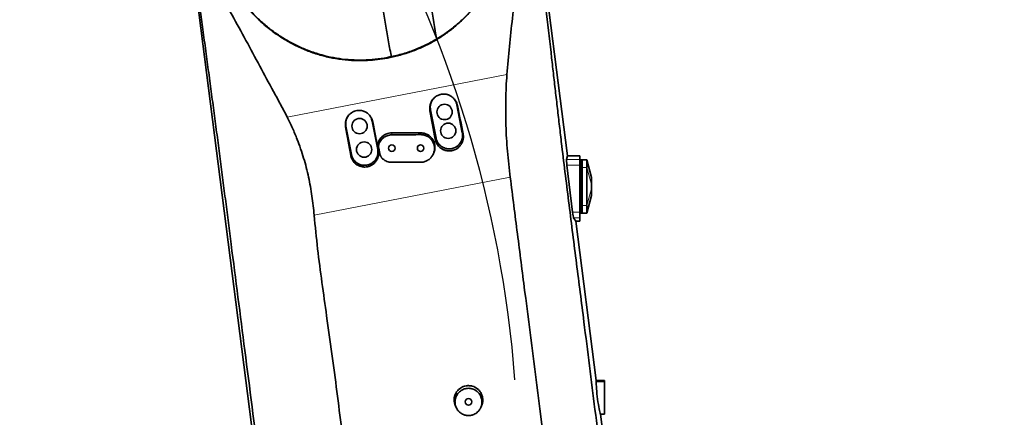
# Model space of a CAD drawing. Header units: millimetres. Extents: x 0 to 14900, y 0 to 10500.
# Tile 12 of 47: x 3397 to 4426, y 6836 to 7251. Entities that reach past the tile are written whole.
import ezdxf

# ---------------------------------------------------------------- set-up
doc = ezdxf.new("R2010")
doc.units = ezdxf.units.MM
doc.header["$LTSCALE"] = 25
doc.layers.add('THICK_LINE', color=7, linetype='Continuous')
doc.styles.add('SLDTEXTSTYLE0', font='TXT', dxfattribs={"width": 0.605})
doc.dimstyles.new('SLDDIMSTYLE0', dxfattribs={"dimtxt": 87.5, "dimasz": 87.5, "dimexe": 0, "dimexo": 0.0625, "dimgap": 21.875, "dimtad": 1, "dimdec": 0, "dimrnd": 1e-09, "dimzin": 12, "dimdsep": 46, "dimtxsty": 'SLDTEXTSTYLE0', "dimsah": 1, "dimcen": 0.09, "dimadec": 0, "dimazin": 3, "dimtfac": 1, "dimtofl": 0, "dimtmove": 0, "dimatfit": 3, "dimfxl": 1, "dimfrac": 2, "dimtolj": 1, "dimtzin": 12, "dimarcsym": 0})

# ---------------------------------------------------------------- blocks, each defined once
blk = doc.blocks.new('_D_4')
at = {"layer": 'THICK_LINE'}
for p, q in [((3803.2, 8699.6), (6565.4, 8699.6)), ((6527.9, 8699.6), (6527.9, 5446.8)), ((3804.1, 5446.8), (6565.4, 5446.8))]:
    blk.add_line(p, q, dxfattribs=at)
for points in [[(6527.9, 8699.6), (6515.4, 8612.1), (6540.4, 8612.1)], [(6527.9, 5446.8), (6540.4, 5534.3), (6515.4, 5534.3)]]:
    blk.add_solid(points, dxfattribs=at)
at = {"layer": 'THICK_LINE', "insert": (6415.1, 6939.5), "char_height": 87.5, "attachment_point": 1, "rotation": 90, "style": 'SLDTEXTSTYLE0'}
blk.add_mtext('3253', dxfattribs=at)

msp = doc.modelspace()

# ---------------------------------------------------------------- linework, layer by layer
at = {"color": 7, "linetype": 'Continuous', "lineweight": 35}
for p, q in [((3933.2137968, 7394.745368), (3969.7242505, 7108.7605911)), ((3671.8463242, 6575.584578), (3573.1363049, 7348.7758142)), ((3782.5760228, 7211.2138914), (3782.65889, 7211.7949323)), ((3859.7473485, 7132.70339), (3854.0230786, 7162.1522055)), ((3826.5375175, 7156.8095537), (3832.2617874, 7127.3607382)), ((3738.191071, 7139.6367441), (3743.9153409, 7110.1879286)), ((3771.400902, 7115.5305804), (3765.6766321, 7144.979396)), ((3773.8147212, 7109.7065792), (3774.3196921, 7108.6500116)), ((3829.2585564, 7110.3503618), (3829.705353, 7111.2851975)), ((3968.6848132, 7104.8584036), (3969.7242505, 7108.7605911)), ((3982.3750509, 7108.7605911), (3969.7242505, 7108.7605911)), ((3982.3750509, 7108.7605911), (3982.3750509, 7104.8584036)), ((3974.8878323, 7050.0770082), (3969.0537941, 7098.9490305)), ((3982.3750509, 7104.8584036), (3982.3750509, 7098.9490305)), ((3982.3750509, 7104.7605911), (3984.3750509, 7104.7605911)), ((3982.3750509, 7098.9490305), (3982.3750509, 7050.0770082)), ((3984.3750509, 7096.7605911), (3984.3750509, 7104.7605911)), ((3984.3750509, 7104.6266165), (3984.8750509, 7104.7605911)), ((3989.8750509, 7104.7605911), (3984.8750509, 7104.7605911)), ((3984.8750509, 7104.7605911), (3984.8750509, 7096.7605911)), ((3994.8750509, 7086.2605911), (3989.8750509, 7104.7605911)), ((3989.8750509, 7104.7605911), (3989.8750509, 7096.7605911)), ((3984.3750509, 7056.7605911), (3984.3750509, 7096.7605911)), ((3984.8750509, 7096.7605911), (3984.8750509, 7056.7605911)), ((3989.8750509, 7096.7605911), (3989.8750509, 7056.7605911)), ((3994.8750509, 7086.2605894), (3994.8750509, 7086.0079548)), ((3994.8750509, 7086.0079548), (3994.8750509, 7078.936887)), ((3994.8750509, 7078.936887), (3994.8750509, 7074.5842952)), ((3989.8750509, 7048.7605911), (3994.8750509, 7067.2605911)), ((3994.8750509, 7074.5842952), (3994.8750509, 7067.5132273)), ((3994.8750509, 7067.5132273), (3994.8750509, 7067.2605911)), ((3984.3750509, 7048.7605911), (3984.3750509, 7056.7605911)), ((3984.8750509, 7056.7605911), (3984.8750509, 7048.7605911)), ((3989.8750509, 7056.7605911), (3989.8750509, 7048.7605911)), ((3982.3750509, 7050.0770082), (3982.3750509, 7044.120636)), ((3982.3750509, 7048.7605911), (3984.3750509, 7048.7605911)), ((3984.3750509, 7048.8945657), (3984.8750509, 7048.7605911)), ((3989.8750509, 7048.7605911), (3984.8750509, 7048.7605911)), ((3978.4445401, 7040.4549469), (3975.9567848, 7044.120636)), ((3978.4445401, 7040.4549469), (3999.6931791, 6874.0152928)), ((3982.3750509, 7040.4549469), (3978.4445401, 7040.4549469)), ((3982.3750509, 7044.120636), (3982.3750509, 7040.4549469)), ((3999.6469585, 6872.8675936), (3999.6931791, 6874.0152928)), ((4008.1750509, 6874.2605911), (3999.6618629, 6874.2605911)), ((4008.1750509, 6874.0152928), (3999.6931791, 6874.0152928)), ((4008.1750509, 6874.2185777), (4008.1750509, 6874.2605911)), ((4008.1750509, 6874.0152928), (4008.1750509, 6874.2185777)), ((4008.1750509, 6872.8675936), (4008.1750509, 6874.0152928)), ((4008.1750509, 6839.4795643), (4008.1750509, 6872.8675936)), ((3852.6464108, 6847.2817953), (3853.5046806, 6845.4860267)), ((3878.8454276, 6845.4860404), (3879.7036909, 6847.2817953)), ((4004.1613067, 6839.0166456), (4003.9094655, 6839.4795643)), ((4004.1613067, 6839.0166456), (4041.2779853, 6548.2833358)), ((4008.1750509, 6839.0166456), (4004.1613067, 6839.0166456)), ((4008.1750509, 6839.0166456), (4008.1750509, 6839.4795643))]:
    msp.add_line(p, q, dxfattribs=at)
at = {"color": 8, "linetype": 'Continuous', "lineweight": 18}
for p, q in [((3676.8245462, 7149.2364083), (3906.2948669, 7193.6285614)), ((3854.0230786, 7162.1522055), (3854.6375254, 7161.3981723)), ((3826.5375175, 7156.8095537), (3825.9704618, 7155.8899072)), ((3738.191071, 7139.6367441), (3737.7699502, 7138.9537738)), ((3765.6766321, 7144.979396), (3766.1446709, 7144.4050308)), ((3786.1788393, 7130.7289776), (3786.1750509, 7132.7605911)), ((3816.178217, 7130.908837), (3816.1750509, 7132.7605911)), ((3859.7473485, 7132.70339), (3860.6012206, 7131.6555401)), ((3773.2154912, 7122.6453744), (3772.6782437, 7124.3055278)), ((3832.2617874, 7127.3607382), (3831.4558211, 7126.0536284)), ((3743.9153409, 7110.1879286), (3743.2544118, 7109.1160391)), ((3771.400902, 7115.5305804), (3772.1092635, 7114.6612974)), ((3772.4293379, 7116.7983011), (3771.8598433, 7118.0341467)), ((3773.5582616, 7110.9432663), (3773.0046973, 7112.1443836)), ((3982.3750509, 7104.8584036), (3968.6848132, 7104.8584036)), ((3982.3750509, 7098.9490305), (3969.0537941, 7098.9490305)), ((3989.8750509, 7104.7605911), (3994.8750509, 7086.0079548)), ((3982.3750509, 7096.7605911), (3984.3750509, 7096.7605911)), ((3984.3750509, 7096.7605911), (3984.8750509, 7096.7605911)), ((3989.8750509, 7096.7605911), (3984.8750509, 7096.7605911)), ((3989.8750509, 7096.7605911), (3994.8750509, 7078.936887)), ((3909.8454433, 7086.4057181), (3704.934006, 7046.7646008)), ((3989.8750509, 7056.7605911), (3994.8750509, 7074.5842952)), ((3989.8750509, 7048.7605911), (3994.8750509, 7067.5132273)), ((3982.3750509, 7056.7605911), (3984.3750509, 7056.7605911)), ((3984.3750509, 7056.7605911), (3984.8750509, 7056.7605911)), ((3989.8750509, 7056.7605911), (3984.8750509, 7056.7605911)), ((3982.3750509, 7050.0770082), (3974.8878323, 7050.0770082)), ((3982.3750509, 7044.120636), (3975.9567848, 7044.120636)), ((4008.1750509, 6872.8675936), (3999.6469585, 6872.8675936)), ((4008.1750509, 6874.2185777), (3999.6672265, 6874.2185777)), ((4008.1750509, 6839.4795643), (4003.9094655, 6839.4795643))]:
    msp.add_line(p, q, dxfattribs=at)
at = {"color": 7, "linetype": 'Continuous', "lineweight": 35, "flags": 128}
msp.add_lwpolyline([(3816.1744417, 7102.0949441), (3806.7966732, 7102.0832788), (3796.4854849, 7102.0697651), (3786.1742975, 7102.0555317)], dxfattribs=at)
at = {"color": 7, "linetype": 'Continuous', "lineweight": 35}
for centre, radius in [((3841.2343431, 7154.5727437), 8), ((3752.4108741, 7139.8540021), 8), ((3845.050523, 7134.9402), 8), ((3757.1810989, 7115.3133225), 8), ((3786.1750509, 7116.7605911), 3.4), ((3816.1750509, 7116.7605911), 3.4), ((3866.1750509, 6851.7605911), 3.4)]:
    msp.add_circle(centre, radius, dxfattribs=at)
for centre, major_axis, ratio, start_param, end_param in [((3840.6159332, 7109.0745255), (-70.601112, 363.2018621), 0.0647468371, 4.762011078, 4.8443574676), ((3875.4111236, 7115.8058249), (-70.6027523, 363.2015435), 0.1114687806, 1.4385688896, 1.5209189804), ((3752.1477744, 7091.9599286), (-70.601112, 363.2018621), 0.0647468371, 4.7623430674, 4.8446953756), ((3787.2325332, 7098.7472463), (-70.6027523, 363.2015435), 0.1114687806, 1.4382297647, 1.5205858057), ((3969.4606915, 7098.9490305), (-0.7194819, 5.9998072), 0.0668591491, 0.1660092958, 1.5627789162), ((3975.2947297, 7050.0770082), (-0.7194819, 5.9998072), 0.0668591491, 1.5627789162, 3.0129092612), ((4002.0337185, 6856.7605911), (-2.0984889, 17.4994376), 0.0668591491, 0.3936762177, 2.9752152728)]:
    msp.add_ellipse(centre, major_axis=major_axis, ratio=ratio, start_param=start_param, end_param=end_param, dxfattribs=at)
for points, knots in [([(3676.8245462, 7149.2364083), (3674.4877031, 7153.7121481), (3669.8133472, 7162.6649102), (3660.04519, 7180.349813), (3643.3466385, 7211.5108519), (3626.50479, 7242.6549781), (3611.7443717, 7269.2417431), (3604.4514939, 7282.6944128), (3598.1719966, 7295.2802607), (3593.2458109, 7307.1190395), (3589.6429282, 7317.8229676), (3586.336315, 7329.8872975), (3583.6843555, 7343.4027669), (3581.9644932, 7358.7366899), (3581.577842, 7374.3579363), (3582.4762243, 7388.9999735), (3584.3166011, 7402.1013783), (3586.7172577, 7413.6082734), (3589.5642545, 7423.9389142), (3592.7881113, 7433.4440558), (3596.1404287, 7441.8535003), (3600.4852154, 7451.3405601), (3606.069779, 7461.7708177), (3613.0457507, 7472.6954267), (3620.4622689, 7482.6359803), (3627.9362233, 7491.3442721), (3636.1660993, 7499.7438641), (3644.9688244, 7507.58923), (3654.6332097, 7515.0124147), (3664.3784063, 7521.4657286), (3674.3336916, 7527.1114498), (3684.5498289, 7532.0389187), (3695.221595, 7536.3075812), (3706.3009551, 7539.8676356), (3717.2969835, 7542.5711142), (3728.1337481, 7544.4687021), (3739.7283437, 7545.7329316), (3752.3710876, 7546.2014895), (3766.022797, 7545.4745973), (3775.5591233, 7544.4793378), (3780.4619829, 7543.4086234), (3780.8760371, 7543.3181999)], [0, 0, 0, 0, 0.02801407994, 0.05603618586, 0.11207459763, 0.22415864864, 0.25246463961, 0.28076883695, 0.30905479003, 0.3304741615, 0.35189700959, 0.37171877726, 0.39989656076, 0.42826616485, 0.45724982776, 0.4864451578, 0.50944158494, 0.53042182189, 0.55140184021, 0.56859462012, 0.58578728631, 0.60129049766, 0.626052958, 0.6508148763, 0.67243311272, 0.69405074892, 0.71365241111, 0.73676636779, 0.75846873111, 0.78017077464, 0.80051143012, 0.82085190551, 0.84196514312, 0.86310514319, 0.88421804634, 0.90362326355, 0.92302849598, 0.94778103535, 0.97253382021, 0.99768043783, 1, 1, 1, 1]), ([(3828.2689632, 7527.1205475), (3829.2815735, 7526.6322387), (3834.4477867, 7524.1409468), (3843.2979282, 7518.6331139), (3854.7227037, 7510.59014), (3865.5008906, 7501.4946936), (3875.5832585, 7491.5049672), (3884.9320224, 7480.6137429), (3893.4560047, 7468.8561955), (3901.0687145, 7456.3089794), (3907.688775, 7443.0577829), (3913.0522914, 7429.6563397), (3917.2243954, 7416.267137), (3920.1489135, 7403.6343881), (3922.0814553, 7391.3995015), (3923.1385362, 7380.0119113), (3923.5416457, 7368.561542), (3923.0668425, 7357.0869479), (3921.9089691, 7344.3451833), (3920.3319608, 7328.871904), (3916.8268656, 7297.9330248), (3913.2624653, 7262.0185291), (3908.7579657, 7223.0473122), (3907.1159563, 7203.4354865), (3906.2948669, 7193.6285614)], [0, 0, 0, 0, 0.0090394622, 0.0461182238, 0.0837772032, 0.1217146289, 0.1598995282, 0.198489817, 0.2378413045, 0.2775175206, 0.3174543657, 0.3579915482, 0.3946440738, 0.4312961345, 0.4632372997, 0.4951798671, 0.5240977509, 0.5561543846, 0.5882309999, 0.6277804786, 0.6821866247, 0.8404985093, 0.9202410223, 1, 1, 1, 1]), ([(3932.2435892, 7392.3585376), (3932.7818443, 7387.4372227), (3933.858518, 7377.5930976), (3935.5585059, 7362.705884), (3937.2914178, 7347.7891585), (3939.0441, 7332.8499262), (3940.7974547, 7317.9102873), (3945.4878735, 7277.2986008), (3950.2637488, 7235.565491), (3955.1736076, 7192.6641501), (3957.2714087, 7174.2721355), (3959.3864385, 7155.8689077), (3961.5318472, 7137.4528768), (3964.2210439, 7114.9159533), (3967.4828734, 7088.3012576), (3971.303363, 7057.6401751), (3975.1679054, 7027.0372345), (3979.0540133, 6996.4655557), (3982.9452865, 6965.9046245), (3989.3848226, 6914.9964177), (3998.3466604, 6843.6977724), (4007.85903, 6768.3669064), (4015.3073866, 6709.2225101), (4020.6898202, 6666.2654579), (4026.0768254, 6623.3184295), (4031.4786578, 6580.3984434), (4035.1126263, 6551.8562893), (4036.9295538, 6537.5856573)], [0, 0, 0, 0, 0.0173586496, 0.0347225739, 0.0521153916, 0.0695296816, 0.0869431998, 0.1043349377, 0.2116182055, 0.233090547, 0.2545744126, 0.2760503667, 0.2975084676, 0.3189591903, 0.3547905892, 0.3906264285, 0.4264881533, 0.4623706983, 0.4982546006, 0.5341180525, 0.6414014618, 0.7486846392, 0.7989483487, 0.8492165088, 0.8994831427, 0.9497431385, 1, 1, 1, 1]), ([(3676.1585089, 6566.0608894), (3671.3971952, 6603.0670982), (3661.8745197, 6677.0798899), (3647.3457776, 6790.1904547), (3632.7938014, 6903.3844304), (3622.0213269, 6987.0416812), (3615.369207, 7038.8937932), (3612.5243368, 7061.1171253), (3609.6652988, 7083.3645509), (3606.779299, 7105.648095), (3603.8376587, 7128.068312), (3600.8414049, 7150.5771651), (3597.8109229, 7173.1559791), (3594.7667036, 7195.7108953), (3591.7182877, 7218.2559327), (3588.7430656, 7240.2791975), (3585.8528185, 7261.8114026), (3583.0421784, 7282.8304366), (3580.2275012, 7303.8354202), (3577.4016076, 7324.8121447), (3575.4998054, 7338.7087337), (3574.5491033, 7345.655574)], [0, 0, 0, 0, 0.1424568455, 0.2849151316, 0.4356534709, 0.5783136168, 0.6068696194, 0.635445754, 0.6640082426, 0.6925392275, 0.7210573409, 0.7499516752, 0.778852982, 0.8077714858, 0.8366969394, 0.8656115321, 0.8924939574, 0.9193933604, 0.946283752, 0.973147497, 1, 1, 1, 1]), ([(3782.5760228, 7211.2138914), (3782.6786618, 7211.2328204), (3784.8057796, 7211.6251093), (3788.944594, 7212.4844885), (3794.9554201, 7213.9921345), (3800.9166921, 7215.7525657), (3806.8538852, 7217.7762943), (3812.7474447, 7220.0642213), (3818.5912878, 7222.622085), (3824.3383906, 7225.4321875), (3829.9035525, 7228.4500894), (3835.2749109, 7231.6560788), (3840.4548083, 7235.0385417), (3845.5056046, 7238.6361401), (3850.4471353, 7242.4648141), (3855.2627791, 7246.5178044), (3859.9466121, 7250.7968214), (3864.4625241, 7255.2725955), (3868.7869627, 7259.9221024), (3872.9107888, 7264.7293787), (3876.8343315, 7269.6894405), (3880.5652051, 7274.8113638), (3884.1158422, 7280.1165233), (3887.4728378, 7285.5935578), (3890.6312, 7291.2414863), (3893.5674867, 7297.0220165), (3896.8497558, 7304.1755237), (3900.2651342, 7312.7856476), (3903.5568869, 7322.9533347), (3906.1958081, 7333.3737373), (3907.6502155, 7341.1646177), (3908.2627891, 7345.4499748), (3908.3659476, 7346.1716366)], [0, 0, 0, 0, 0.0015794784, 0.0327335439, 0.0639429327, 0.0953194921, 0.1267519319, 0.1588251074, 0.1909577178, 0.2232694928, 0.2556408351, 0.2867945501, 0.3180007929, 0.3493653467, 0.3807824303, 0.4127957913, 0.4448635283, 0.4770949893, 0.509380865, 0.5413840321, 0.5734387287, 0.605648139, 0.6379088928, 0.6707509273, 0.7036458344, 0.7366991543, 0.7698049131, 0.8239838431, 0.8783883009, 0.9334783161, 0.988797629, 1, 1, 1, 1]), ([(3832.9772933, 7230.8428034), (3830.9361662, 7242.3710399), (3828.2384334, 7257.6077695), (3825.2733362, 7276.468614), (3823.6280526, 7287.492495), (3822.1252082, 7298.1227387), (3821.2429844, 7305.068206), (3820.8237468, 7308.3687302)], [0, 0, 0, 0, 0.4444378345, 0.5874080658, 0.7298453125, 0.8716210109, 1, 1, 1, 1]), ([(3771.6441282, 7298.8163707), (3771.6698648, 7298.5818615), (3772.3020572, 7292.8214021), (3774.001134, 7281.5514775), (3776.4378734, 7264.9830762), (3779.1278011, 7248.4635371), (3781.9653588, 7232.0142512), (3784.1007317, 7220.0011692), (3785.3435155, 7213.4624117), (3785.5484128, 7212.3843692)], [0, 0, 0, 0, 0.0081785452, 0.2008969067, 0.3929920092, 0.584204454, 0.7742306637, 0.9627774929, 1, 1, 1, 1]), ([(3893.9645156, 7297.9908063), (3893.0532988, 7296.1369622), (3891.1369812, 7292.2382697), (3887.889089, 7286.4516962), (3884.3009555, 7280.5947495), (3880.4437933, 7274.8781832), (3876.3022903, 7269.274196), (3871.8780619, 7263.8068865), (3867.1648601, 7258.4859587), (3862.195375, 7253.3617315), (3857.121696, 7248.587171), (3851.9818879, 7244.159726), (3846.7974865, 7240.0627971), (3841.4231513, 7236.1767977), (3835.828171, 7232.488807), (3830.0243885, 7229.0184439), (3824.0097861, 7225.776195), (3817.8323954, 7222.7957102), (3811.4374664, 7220.0602954), (3804.8407072, 7217.5936808), (3798.0412665, 7215.4098102), (3791.1186306, 7213.545866), (3785.9655677, 7212.4130064), (3783.1337375, 7211.8836894), (3782.65889, 7211.7949323)], [0, 0, 0, 0, 0.0426946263, 0.0897881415, 0.1369659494, 0.1844037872, 0.2319306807, 0.2804886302, 0.3291445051, 0.378103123, 0.4271657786, 0.4721993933, 0.5173157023, 0.5626865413, 0.6081445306, 0.654608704, 0.7011680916, 0.7480198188, 0.7949712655, 0.8434723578, 0.8920854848, 0.9410414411, 0.9901136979, 1, 1, 1, 1]), ([(3782.65889, 7211.7949323), (3782.1838172, 7211.6996138), (3777.6120681, 7210.7823385), (3768.8404818, 7209.4802184), (3756.2976626, 7208.6601063), (3743.7381991, 7208.8784171), (3731.2711145, 7210.1326493), (3718.9760125, 7212.4399427), (3706.918191, 7215.7453849), (3695.1822029, 7220.0065416), (3683.7756358, 7225.2255107), (3672.7808219, 7231.408484), (3662.2518454, 7238.5061138), (3652.3325654, 7246.4058183), (3642.7474741, 7255.369637), (3633.648442, 7265.447682), (3625.1786089, 7276.6341685), (3619.7858295, 7285.1498216), (3617.1491466, 7289.8498978), (3616.7938702, 7290.4832034)], [0, 0, 0, 0, 0.0073379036, 0.070614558, 0.1341209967, 0.1976305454, 0.2609114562, 0.3241290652, 0.3875638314, 0.4510070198, 0.5142361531, 0.5788344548, 0.6436424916, 0.7084604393, 0.7730722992, 0.8449369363, 0.9169356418, 0.9888076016, 1, 1, 1, 1]), ([(3617.174083, 7289.6848046), (3617.3352897, 7289.3958941), (3619.7081322, 7285.1433464), (3624.6916389, 7277.1246231), (3632.8447297, 7266.1401743), (3641.8971532, 7255.8634653), (3651.7966474, 7246.383067), (3662.5218179, 7237.7953325), (3673.9931392, 7230.1464143), (3686.1058422, 7223.5153749), (3698.5805514, 7218.0670745), (3711.3258927, 7213.8330097), (3724.2280615, 7210.7577578), (3737.3642217, 7208.8042253), (3749.6108505, 7208.0747501), (3760.8543622, 7208.3072185), (3771.0531239, 7209.2164656), (3778.2813903, 7210.3522045), (3782.1009514, 7211.1185717), (3782.5760228, 7211.2138914)], [0, 0, 0, 0, 0.0051137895, 0.0752711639, 0.1456720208, 0.2160618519, 0.2862041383, 0.3565009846, 0.4270713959, 0.4976269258, 0.5679033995, 0.6350927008, 0.7025462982, 0.7699909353, 0.8371679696, 0.8889716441, 0.94083817, 0.9926415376, 1, 1, 1, 1]), ([(3906.2948669, 7193.6285614), (3906.0233155, 7189.2741949), (3905.4788245, 7180.543201), (3905.1034732, 7167.328957), (3904.9905314, 7153.9988442), (3905.2390387, 7140.5872893), (3905.8382407, 7127.0772859), (3906.7997937, 7113.5390011), (3908.135074, 7099.9512853), (3909.2734683, 7090.9355737), (3909.8454433, 7086.4057181)], [0, 0, 0, 0, 0.1230759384, 0.2467810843, 0.3704837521, 0.4954042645, 0.6203247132, 0.7464707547, 0.8726167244, 1, 1, 1, 1]), ([(3854.6375254, 7161.3981723), (3854.5514525, 7161.7760874), (3854.2918242, 7162.9160213), (3853.7355381, 7164.3850754), (3853.0110261, 7165.8052571), (3852.3602732, 7166.8572403), (3851.60119, 7167.880888), (3850.7468349, 7168.8479293), (3849.815078, 7169.7329289), (3848.8197507, 7170.527332), (3847.7644652, 7171.2314561), (3846.63688, 7171.8496692), (3845.4702744, 7172.3605877), (3844.2819933, 7172.7619731), (3843.0766232, 7173.0582919), (3841.833085, 7173.2515953), (3840.5897663, 7173.3338517), (3838.9604675, 7173.3009284), (3837.3525377, 7173.0638132), (3835.5792698, 7172.5647599), (3834.0218769, 7171.938133), (3832.6367537, 7171.1555516), (3831.5266069, 7170.372608), (3830.3547258, 7169.4086428), (3829.2521608, 7168.2474718), (3828.0578165, 7166.6353284), (3827.2569545, 7165.2191937), (3826.6334174, 7163.7116939), (3826.256406, 7162.5335827), (3825.9768055, 7161.32292), (3825.7962762, 7160.0841576), (3825.7209239, 7158.8208118), (3825.7470476, 7157.41297), (3825.8897324, 7156.440257), (3825.9704618, 7155.8899072)], [0, 0, 0, 0, 0.02541713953, 0.07666763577, 0.10254436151, 0.13008373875, 0.15781541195, 0.18615706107, 0.21471191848, 0.24205239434, 0.26958914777, 0.29775512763, 0.32614294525, 0.35277736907, 0.37960553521, 0.40705558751, 0.4347243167, 0.46065384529, 0.51303323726, 0.53980884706, 0.58031350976, 0.62184853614, 0.64297964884, 0.66869713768, 0.72061668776, 0.74686406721, 0.79966695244, 0.82644752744, 0.85359436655, 0.88061222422, 0.90781272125, 0.93558535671, 0.963554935, 1, 1, 1, 1]), ([(3830.5414922, 7169.521411), (3830.3918691, 7169.3792052), (3829.9565406, 7168.9654574), (3829.3088064, 7168.1993767), (3828.378699, 7166.9296444), (3827.6181298, 7165.5418441), (3827.038553, 7164.0775882), (3826.5856996, 7162.5691989), (3826.3247645, 7161.0083172), (3826.2646813, 7159.4348436), (3826.3166757, 7158.1567587), (3826.4595345, 7157.2852747), (3826.5375175, 7156.8095537)], [0, 0, 0, 0, 0.0445717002, 0.1296814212, 0.2161847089, 0.3844106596, 0.4695111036, 0.5560465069, 0.7242602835, 0.8094121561, 0.8959629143, 1, 1, 1, 1]), ([(3854.0230786, 7162.1522055), (3853.8375931, 7162.9151167), (3853.5582847, 7164.0639257), (3852.9284716, 7165.5198899), (3852.1883404, 7166.9137195), (3851.3218375, 7168.1651303), (3850.561872, 7168.9719845), (3850.3360919, 7169.2116949)], [0, 0, 0, 0, 0.2911088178, 0.4383583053, 0.5881427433, 0.8776402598, 1, 1, 1, 1]), ([(3766.1446709, 7144.4050308), (3766.0520122, 7144.8101614), (3765.8660512, 7145.6232359), (3765.4559644, 7146.8170296), (3764.9472985, 7147.9871485), (3764.3391625, 7149.1059514), (3763.6434597, 7150.1615011), (3762.8627259, 7151.1526313), (3761.9892163, 7152.0849396), (3761.0417437, 7152.9332684), (3760.0345031, 7153.6897145), (3758.971081, 7154.35461), (3757.8385736, 7154.9327109), (3756.2933473, 7155.555479), (3754.6845226, 7155.9725498), (3753.0523165, 7156.1767349), (3751.8250591, 7156.2219514), (3750.2149866, 7156.1423504), (3748.6349693, 7155.8619578), (3747.1161788, 7155.3870296), (3745.6542569, 7154.7918567), (3744.2772547, 7154.0206725), (3742.8252546, 7152.9523099), (3741.6012314, 7151.8343208), (3740.5809695, 7150.6236584), (3739.5843664, 7149.1732884), (3738.8650364, 7147.8144173), (3738.2887996, 7146.3025281), (3737.9477213, 7145.124067), (3737.7044759, 7143.9159551), (3737.5602263, 7142.6827533), (3737.5210503, 7141.4279178), (3737.5809365, 7140.1771366), (3737.7077577, 7139.3563055), (3737.7699502, 7138.9537738)], [0, 0, 0, 0, 0.0275296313, 0.0552504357, 0.0835737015, 0.1121048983, 0.1396477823, 0.1673833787, 0.195731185, 0.224293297, 0.2515928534, 0.2790890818, 0.3072153, 0.335563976, 0.3890302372, 0.4161935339, 0.4437812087, 0.4697085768, 0.5220881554, 0.5485982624, 0.5741291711, 0.6256852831, 0.651759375, 0.6926331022, 0.7345320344, 0.7558406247, 0.8087648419, 0.8356071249, 0.8628164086, 0.8898932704, 0.9171534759, 0.9449890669, 0.9730228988, 1, 1, 1, 1]), ([(3742.1950375, 7152.3485723), (3742.0525043, 7152.2135733), (3741.6232865, 7151.8070435), (3740.9804397, 7151.0490921), (3740.0477154, 7149.7815238), (3739.2842943, 7148.3951905), (3738.7016039, 7146.9322801), (3738.381472, 7145.8732044), (3738.0923778, 7144.5676534), (3737.9106448, 7143.0002236), (3737.931162, 7141.2372914), (3738.1122994, 7140.1218279), (3738.191071, 7139.6367441)], [0, 0, 0, 0, 0.04238968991, 0.12765032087, 0.21415180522, 0.38218670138, 0.46747819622, 0.55401361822, 0.62084123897, 0.75611606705, 0.89394171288, 1, 1, 1, 1]), ([(3765.6766321, 7144.979396), (3765.4924776, 7145.7379729), (3765.2151862, 7146.8802035), (3764.5906233, 7148.3278871), (3764.0389316, 7149.3744586), (3763.4017396, 7150.3689507), (3762.6822643, 7151.2964504), (3762.100929, 7151.9621518), (3761.7385223, 7152.292793), (3761.6678965, 7152.3572284)], [0, 0, 0, 0, 0.2739729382, 0.4125359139, 0.5534555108, 0.6899630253, 0.8274269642, 0.9663689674, 1, 1, 1, 1]), ([(3704.934006, 7046.7646008), (3704.6161907, 7050.0842892), (3703.9805596, 7056.7236697), (3702.6672987, 7066.6916541), (3701.0861225, 7076.6521193), (3699.151682, 7086.5960293), (3696.8114761, 7096.5262885), (3694.0323691, 7106.4351771), (3690.8351556, 7116.2923943), (3686.9611472, 7126.7711393), (3682.3920807, 7137.8298419), (3678.6824281, 7145.4300459), (3676.8245462, 7149.2364083)], [0, 0, 0, 0, 0.0934840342, 0.1869681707, 0.2810649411, 0.3751561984, 0.4697386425, 0.5659418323, 0.6628568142, 0.7599979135, 0.8798012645, 1, 1, 1, 1]), ([(3772.6782437, 7124.3055278), (3773.076363, 7125.0350113), (3773.8841235, 7126.5150904), (3775.5383071, 7128.4310225), (3777.4834689, 7130.0744443), (3779.6627982, 7131.3527891), (3782.0430908, 7132.2501789), (3784.236358, 7132.6977471), (3785.6317019, 7132.7429781), (3786.1750509, 7132.7605911)], [0, 0, 0, 0, 0.1484345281, 0.3011649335, 0.4496031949, 0.6023692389, 0.7504412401, 0.902821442, 1, 1, 1, 1]), ([(3773.2154912, 7122.6453744), (3773.6092404, 7123.3542355), (3774.3967615, 7124.7719985), (3776.0063247, 7126.6117297), (3777.8809674, 7128.1657818), (3779.9964943, 7129.3939097), (3782.2943404, 7130.2438828), (3784.3860862, 7130.6642118), (3785.6904696, 7130.7113346), (3786.1788393, 7130.7289776)], [0, 0, 0, 0, 0.1510588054, 0.3021263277, 0.4531202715, 0.604122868, 0.7564716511, 0.9088213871, 1, 1, 1, 1]), ([(3786.1750509, 7132.7605911), (3789.6675191, 7132.7605911), (3796.4135509, 7132.7605911), (3806.4135703, 7132.7605911), (3812.921223, 7132.7605911), (3816.1750509, 7132.7605911)], [0, 0, 0, 0, 0.34926085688, 0.67463027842, 1, 1, 1, 1]), ([(3786.1788393, 7130.7289776), (3789.6734117, 7130.7506482), (3796.4205879, 7130.792489), (3806.4203811, 7130.8523737), (3812.925605, 7130.8900159), (3816.178217, 7130.908837)], [0, 0, 0, 0, 0.34946492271, 0.67473245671, 1, 1, 1, 1]), ([(3816.178217, 7130.908837), (3816.5794803, 7130.9016819), (3817.3847677, 7130.8873226), (3818.595212, 7130.7378243), (3819.8036133, 7130.4918643), (3820.9852456, 7130.1418376), (3822.1264092, 7129.6966037), (3823.221195, 7129.159775), (3824.2777592, 7128.5247925), (3825.2712723, 7127.804927), (3826.1939479, 7127.0078439), (3827.0402282, 7126.1427936), (3827.8183217, 7125.1983904), (3828.7341863, 7123.8681499), (3829.4757456, 7122.4295063), (3830.0264558, 7120.9196528), (3830.4462992, 7119.3698016), (3830.6687187, 7117.7732386), (3830.6895752, 7116.1695403), (3830.5750428, 7114.5653976), (3830.2588566, 7112.9790034), (3829.7488419, 7111.4493615), (3829.2684853, 7110.3317462), (3828.696765, 7109.2592575), (3828.0393206, 7108.2399256), (3827.2912535, 7107.2686075), (3826.2997401, 7106.1858322), (3825.0070051, 7105.0507639), (3823.6413399, 7104.1440356), (3822.1940764, 7103.3833339), (3820.6733849, 7102.7689968), (3819.0834035, 7102.3686363), (3817.5756262, 7102.1405054), (3816.7087305, 7102.1123172), (3816.1744417, 7102.0949441)], [0, 0, 0, 0, 0.0265012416, 0.0531848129, 0.0804439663, 0.1079027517, 0.1345018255, 0.1612883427, 0.1883681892, 0.2158494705, 0.2422488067, 0.2688353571, 0.2957136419, 0.3229927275, 0.3754400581, 0.4020632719, 0.4290760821, 0.4814241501, 0.5079920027, 0.5349417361, 0.5875777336, 0.614288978, 0.641382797, 0.6678496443, 0.6944997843, 0.7214331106, 0.7487554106, 0.7913957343, 0.8347545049, 0.8567018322, 0.8993679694, 0.942755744, 0.9647189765, 1, 1, 1, 1]), ([(3816.1750509, 7132.7605911), (3817.0109236, 7132.7219866), (3818.2695648, 7132.6638567), (3819.9199723, 7132.3026426), (3821.533164, 7131.8159367), (3823.0794653, 7131.1233999), (3824.5195536, 7130.2470464), (3825.8817513, 7129.250737), (3827.1135676, 7128.0846651), (3828.1848604, 7126.7781202), (3828.8564686, 7125.7991668), (3829.5759615, 7124.5578515), (3830.2744839, 7123.0136531), (3830.9005859, 7120.9075024), (3831.1672921, 7118.9732017), (3831.185705, 7117.2848406), (3831.0914603, 7116.0187169), (3830.8920315, 7114.7702967), (3830.589235, 7113.5506019), (3830.2001791, 7112.3786022), (3829.8614076, 7111.6373382), (3829.6983705, 7111.2805977)], [0, 0, 0, 0, 0.08276490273, 0.12462581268, 0.16719916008, 0.24985939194, 0.29181493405, 0.33437879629, 0.41722155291, 0.4592707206, 0.5019343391, 0.5348787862, 0.60156672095, 0.66951521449, 0.75218147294, 0.79414499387, 0.836722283, 0.87785912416, 0.91928320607, 0.96115426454, 1, 1, 1, 1]), ([(3831.4558211, 7126.0536284), (3831.6466362, 7125.2469321), (3831.9353472, 7124.0263683), (3832.5924853, 7122.477266), (3833.1287513, 7121.4446891), (3833.8625565, 7120.2616212), (3834.8848857, 7118.9221716), (3836.4504202, 7117.3714648), (3838.051019, 7116.2173436), (3839.5220414, 7115.4164044), (3841.0543426, 7114.7443545), (3842.6656238, 7114.26923), (3844.3154848, 7114.0017485), (3845.9822561, 7113.8751879), (3847.6592222, 7113.9606324), (3849.3048563, 7114.2546702), (3850.9192036, 7114.6877916), (3852.471702, 7115.3238379), (3853.9247902, 7116.1459411), (3854.9599331, 7116.8546019), (3855.9275582, 7117.6450814), (3856.8207709, 7118.5085482), (3857.6468676, 7119.4544161), (3858.3876905, 7120.4646039), (3859.0377552, 7121.5296892), (3859.5937084, 7122.6382986), (3860.0594375, 7123.8016859), (3860.4242386, 7124.9978245), (3860.6867083, 7126.2171711), (3860.8462545, 7127.4485288), (3860.9038418, 7128.701994), (3860.8588378, 7129.8269047), (3860.7531109, 7130.8144833), (3860.6519056, 7131.3748842), (3860.6012206, 7131.6555401)], [0, 0, 0, 0, 0.053054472, 0.0802735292, 0.1076929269, 0.1276186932, 0.1695062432, 0.2154129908, 0.2684440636, 0.2953633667, 0.3226765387, 0.3755953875, 0.4024561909, 0.4297084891, 0.4826320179, 0.5094958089, 0.5367527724, 0.5896543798, 0.616435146, 0.6436575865, 0.6699470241, 0.6964207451, 0.7231805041, 0.7503314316, 0.7766010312, 0.8030543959, 0.8297195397, 0.8568206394, 0.88310993, 0.9095818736, 0.936334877, 0.9634726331, 0.9817066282, 1, 1, 1, 1]), ([(3832.2617874, 7127.3607382), (3832.3450448, 7126.9831643), (3832.5976446, 7125.8376188), (3833.1645192, 7124.3586213), (3833.899675, 7122.9649796), (3834.7508801, 7121.6400531), (3835.7660013, 7120.4264948), (3837.2074014, 7119.0919289), (3838.4940773, 7118.1718641), (3839.8796085, 7117.4242263), (3841.3237674, 7116.7968292), (3842.8423774, 7116.3545705), (3844.3973793, 7116.1076551), (3845.5791521, 7116.0218183), (3846.7597095, 7116.0362121), (3847.9294421, 7116.1483403), (3849.0982287, 7116.3607641), (3850.6181874, 7116.7733363), (3852.0804914, 7117.3768975), (3853.4491733, 7118.1555181), (3854.7471785, 7119.0481046), (3855.9270281, 7120.1014243), (3856.9604144, 7121.2890301), (3857.6591096, 7122.2448821), (3858.2725077, 7123.2533949), (3858.7974782, 7124.3044363), (3859.2367243, 7125.4077839), (3859.5797509, 7126.5419879), (3859.8249624, 7127.6969291), (3859.9720993, 7128.8626439), (3860.021824, 7130.0493625), (3859.9750801, 7131.0904085), (3859.8769579, 7131.9774825), (3859.7905915, 7132.4611976), (3859.7473485, 7132.70339)], [0, 0, 0, 0, 0.02637771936, 0.0800290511, 0.10736715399, 0.13384055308, 0.18739733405, 0.2147359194, 0.2678101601, 0.29474957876, 0.32208124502, 0.37516204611, 0.40210478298, 0.4294399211, 0.45592255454, 0.48259062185, 0.50954566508, 0.53689437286, 0.58997688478, 0.61692053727, 0.64425705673, 0.69737893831, 0.72426984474, 0.75160105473, 0.7780779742, 0.80473991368, 0.83168881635, 0.85903075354, 0.88551047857, 0.91217573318, 0.93912774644, 0.96647331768, 0.98321345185, 1, 1, 1, 1]), ([(3771.8598433, 7118.0341467), (3771.8138657, 7118.302659), (3771.7448319, 7118.7058209), (3771.697524, 7119.2498914), (3771.6705664, 7119.7950457), (3771.6775265, 7120.3415823), (3771.7179072, 7120.8860301), (3771.7642352, 7121.2868755), (3771.8457363, 7121.8081433), (3771.9842843, 7122.4477148), (3772.2125391, 7123.2043357), (3772.4514986, 7123.8232335), (3772.6214116, 7124.184644), (3772.6782437, 7124.3055278)], [0, 0, 0, 0, 0.126966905, 0.1906363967, 0.2545467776, 0.3814871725, 0.4451834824, 0.5090940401, 0.5695970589, 0.6911651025, 0.8138753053, 0.9377454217, 1, 1, 1, 1]), ([(3772.4293379, 7116.7983011), (3772.4052838, 7116.9323273), (3772.3571289, 7117.2006409), (3772.307378, 7117.6075883), (3772.274402, 7118.0175006), (3772.2558003, 7118.5479662), (3772.2705674, 7119.0702157), (3772.3171428, 7119.5813311), (3772.3817256, 7120.0661112), (3772.4941719, 7120.6497155), (3772.6795452, 7121.3273192), (3772.9144806, 7121.9971917), (3773.1149572, 7122.428889), (3773.2154912, 7122.6453744)], [0, 0, 0, 0, 0.068040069, 0.1362127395, 0.204789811, 0.2735027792, 0.4014067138, 0.465542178, 0.5299352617, 0.6457613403, 0.7622436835, 0.8807711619, 1, 1, 1, 1]), ([(3743.2544118, 7109.1160391), (3743.3518378, 7108.666363), (3743.5475454, 7107.7630616), (3744.0045157, 7106.4358748), (3744.5861041, 7105.1359019), (3745.4715413, 7103.5875738), (3746.5219803, 7102.2112688), (3747.6920523, 7101.0251053), (3748.956226, 7099.9458955), (3750.3514123, 7099.0324317), (3751.8417073, 7098.305755), (3753.387003, 7097.7095096), (3755.0014737, 7097.3113308), (3756.6448367, 7097.1201237), (3758.2984567, 7097.0691495), (3759.9526552, 7097.2280075), (3761.5664496, 7097.5919709), (3763.1436463, 7098.0917986), (3764.6507699, 7098.7899805), (3766.051506, 7099.6678456), (3767.0439615, 7100.4151192), (3767.9662233, 7101.2403612), (3768.8106749, 7102.1340958), (3769.5851986, 7103.1057086), (3770.2721679, 7104.1368715), (3770.8676437, 7105.2186464), (3771.3681118, 7106.3392302), (3771.7769818, 7107.5098801), (3772.085137, 7108.7087936), (3772.2907541, 7109.9265982), (3772.3950548, 7111.152291), (3772.3949851, 7112.3949069), (3772.3019873, 7113.5700495), (3772.169174, 7114.3220701), (3772.1092635, 7114.6612974)], [0, 0, 0, 0, 0.029796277, 0.0598542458, 0.0907523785, 0.1219446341, 0.1752349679, 0.2022880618, 0.2297402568, 0.2827635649, 0.3096787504, 0.3369883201, 0.3898946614, 0.4167490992, 0.4439947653, 0.4968929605, 0.5237438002, 0.5509869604, 0.6038907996, 0.6306729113, 0.6578975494, 0.6842008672, 0.7106892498, 0.7373907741, 0.764531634, 0.790788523, 0.8172287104, 0.8438803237, 0.8709660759, 0.8972723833, 0.9237610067, 0.9505307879, 0.9776850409, 1, 1, 1, 1]), ([(3743.9153409, 7110.1879286), (3743.998216, 7109.8102176), (3744.1645412, 7109.0521756), (3744.5354944, 7107.9369443), (3744.9979202, 7106.8421474), (3745.5534195, 7105.7924475), (3746.1911292, 7104.7992097), (3746.9061371, 7103.8672723), (3747.7054175, 7102.9891172), (3748.8606519, 7101.9193101), (3750.147183, 7100.9993491), (3751.5327013, 7100.2516379), (3752.9768357, 7099.6241934), (3754.4954173, 7099.1818766), (3756.0504436, 7098.9349045), (3757.4269713, 7098.8348623), (3759.0552735, 7098.8887123), (3760.6133986, 7099.1469922), (3761.9429156, 7099.5158374), (3763.0040448, 7099.9024904), (3764.070176, 7100.3954486), (3765.1023676, 7100.982447), (3766.3997075, 7101.8745739), (3767.5796894, 7102.9277141), (3768.6132655, 7104.1153127), (3769.5426295, 7105.3865368), (3770.3075819, 7106.7712475), (3770.8900674, 7108.2344467), (3771.2897804, 7109.5556014), (3771.5945398, 7111.1559493), (3771.6850794, 7112.7326614), (3771.6230136, 7113.9680301), (3771.5305583, 7114.8044276), (3771.4441607, 7115.288306), (3771.400902, 7115.5305804)], [0, 0, 0, 0, 0.0263756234, 0.0529341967, 0.0800703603, 0.1074061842, 0.1338774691, 0.160534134, 0.1874772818, 0.2148135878, 0.2678863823, 0.2948250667, 0.3221559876, 0.3752353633, 0.4021773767, 0.4295117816, 0.4693109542, 0.5130741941, 0.5369291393, 0.5634001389, 0.5900565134, 0.6169994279, 0.6443351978, 0.6974075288, 0.7243459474, 0.7516764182, 0.8047677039, 0.8317158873, 0.8590570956, 0.8988519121, 0.9426103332, 0.9664625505, 0.9832080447, 1, 1, 1, 1]), ([(3773.0046973, 7112.1443836), (3772.9092571, 7112.6353809), (3772.7183766, 7113.6173756), (3772.3367122, 7115.5808689), (3772.0505881, 7117.05285), (3771.8598433, 7118.0341467)], [0, 0, 0, 0, 0.2500091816, 0.5000183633, 1, 1, 1, 1]), ([(3773.5582616, 7110.9432663), (3773.4633706, 7111.4348651), (3773.2735887, 7112.4180627), (3772.8971597, 7114.3697176), (3772.6158966, 7115.8298267), (3772.4293379, 7116.7983011)], [0, 0, 0, 0, 0.2518951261, 0.5037902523, 1, 1, 1, 1]), ([(3773.8228238, 7109.7025303), (3773.7371623, 7109.8824661), (3773.5383039, 7110.300177), (3773.2933808, 7110.9865858), (3773.1122764, 7111.6236636), (3773.0316522, 7112.0139125), (3773.0046973, 7112.1443836)], [0, 0, 0, 0, 0.2313795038, 0.5371349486, 0.8452513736, 1, 1, 1, 1]), ([(3776.4803751, 7105.7702801), (3776.3805365, 7105.8626442), (3776.1806705, 7106.0475469), (3775.8958688, 7106.3417342), (3775.6224806, 7106.6481912), (3775.2855438, 7107.0615862), (3774.9035078, 7107.5957153), (3774.5477458, 7108.1926999), (3774.2907274, 7108.7014658), (3774.0578064, 7109.2255886), (3773.832499, 7109.8365511), (3773.6589624, 7110.4533103), (3773.5831845, 7110.8220047), (3773.5582616, 7110.9432663)], [0, 0, 0, 0, 0.0674915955, 0.1351107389, 0.2031190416, 0.2712582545, 0.3997165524, 0.5286411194, 0.615750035, 0.6824656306, 0.8132115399, 0.9385662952, 1, 1, 1, 1]), ([(3786.1742975, 7102.0555317), (3785.2310631, 7102.1065558), (3783.4857026, 7102.2009706), (3781.0118869, 7102.9371936), (3778.6425538, 7104.0339935), (3777.2391229, 7105.1609856), (3776.4803751, 7105.7702801)], [0, 0, 0, 0, 0.2662795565, 0.4927235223, 0.7257471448, 1, 1, 1, 1]), ([(3984.7869637, 6495.0477367), (3984.0768637, 6501.7855165), (3982.6562533, 6515.2649706), (3979.0444808, 6542.1359488), (3973.1744335, 6589.2200012), (3960.3730584, 6689.5385742), (3943.7096891, 6820.3627262), (3927.9961937, 6943.9884577), (3917.3263443, 7027.320002), (3912.3390774, 7066.7104764), (3909.8454433, 7086.4057181)], [0, 0, 0, 0, 0.0340965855, 0.0682128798, 0.1364418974, 0.2728987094, 0.5771863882, 0.8001732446, 0.9000865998, 1, 1, 1, 1]), ([(3704.934006, 7046.7646008), (3706.082253, 7035.0352235), (3708.3790201, 7011.5736807), (3712.9984053, 6976.5109152), (3720.1129012, 6926.9082066), (3728.915901, 6862.6471003), (3737.2019441, 6795.0719638), (3744.4918763, 6738.9851557), (3750.6885848, 6694.3782643), (3756.3769137, 6649.7120841), (3760.672688, 6615.3080796), (3762.3205104, 6591.053895), (3762.0873368, 6577.1006837), (3761.168897, 6567.8511312), (3760.7099205, 6563.228806)], [0, 0, 0, 0, 0.0725649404, 0.1451471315, 0.2177299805, 0.3811140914, 0.5445018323, 0.6369294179, 0.7293645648, 0.8217872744, 0.9141978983, 0.9427796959, 0.971405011, 1, 1, 1, 1]), ([(3866.1750509, 6868.7605911), (3865.759834, 6868.7501664), (3864.5059687, 6868.7186861), (3862.8408898, 6868.4261945), (3861.2324374, 6867.9418084), (3859.6709408, 6867.3222544), (3858.1930892, 6866.5094353), (3856.8364597, 6865.521375), (3855.5673887, 6864.4237534), (3854.4392982, 6863.1687696), (3853.482203, 6861.7870704), (3852.6431665, 6860.3270123), (3851.9903154, 6858.7647402), (3851.4307541, 6856.7354644), (3851.1896218, 6855.0546935), (3851.1621574, 6853.362982), (3851.2785023, 6851.6732637), (3851.6132697, 6850.0052967), (3852.1355023, 6848.4151718), (3852.4801311, 6847.6552546), (3852.648997, 6847.2829002)], [0, 0, 0, 0, 0.0410731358, 0.1240320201, 0.1661323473, 0.2072077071, 0.2901565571, 0.3322504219, 0.3733468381, 0.4563310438, 0.4987062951, 0.5399954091, 0.6233679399, 0.6659427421, 0.7490209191, 0.791187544, 0.833967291, 0.9171807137, 0.959419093, 1, 1, 1, 1]), ([(3866.1750509, 6837.4497749), (3866.9523319, 6837.4857982), (3868.1227487, 6837.5400414), (3869.6579357, 6837.8769014), (3871.1874436, 6838.3392075), (3872.9889623, 6839.154752), (3874.9442893, 6840.4701633), (3876.3597478, 6841.8060569), (3877.3637548, 6843.0224895), (3878.2673153, 6844.3252675), (3879.0070488, 6845.7419142), (3879.5642735, 6847.2370916), (3879.8890257, 6848.3974602), (3880.1154909, 6849.581058), (3880.2429325, 6850.7782613), (3880.2701742, 6851.9948637), (3880.1792275, 6853.4489004), (3879.8876763, 6855.1306698), (3879.3972608, 6856.6810744), (3878.8485782, 6857.9472425), (3878.3213493, 6858.9476264), (3877.6710456, 6859.9644637), (3876.9284979, 6860.9330219), (3875.8419697, 6862.1226073), (3874.6097878, 6863.1666019), (3873.2641308, 6864.0394857), (3871.8555538, 6864.7892106), (3870.3614368, 6865.3535268), (3868.8197129, 6865.721272), (3867.2595828, 6865.953896), (3865.679431, 6865.9867676), (3864.1189623, 6865.8216267), (3862.6731392, 6865.5426754), (3861.2662976, 6865.0969652), (3859.8383972, 6864.4560543), (3858.3899062, 6863.6337172), (3857.0597553, 6862.6175207), (3855.9374534, 6861.514405), (3854.9064002, 6860.3150613), (3854.0271311, 6858.9871709), (3853.320631, 6857.563234), (3852.7327727, 6856.0775935), (3852.3318735, 6854.5178728), (3852.1287673, 6852.92286), (3852.0670285, 6851.4706492), (3852.1807078, 6849.7700083), (3852.50526, 6848.1777086), (3852.9173645, 6846.860597), (3853.3364943, 6845.8088468), (3853.8769162, 6844.72689), (3854.5137777, 6843.6830927), (3855.2348601, 6842.7028621), (3856.0316372, 6841.7932082), (3856.8956392, 6840.9602247), (3857.8377347, 6840.1952646), (3859.1629779, 6839.2973052), (3860.5934419, 6838.5750612), (3862.0924923, 6838.0437161), (3863.3406434, 6837.721134), (3864.7070411, 6837.4947283), (3865.683907, 6837.4648147), (3866.1750509, 6837.4497749)], [0, 0, 0, 0, 0.0261744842, 0.0394131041, 0.0528778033, 0.0800266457, 0.1057187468, 0.1320286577, 0.1453319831, 0.1588556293, 0.1854434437, 0.1989348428, 0.2126181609, 0.2260265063, 0.2395278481, 0.2531728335, 0.2670148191, 0.2886036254, 0.3105572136, 0.3216703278, 0.3351098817, 0.3486444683, 0.3623272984, 0.3762135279, 0.402923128, 0.4164849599, 0.4302499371, 0.4566773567, 0.4700458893, 0.483646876, 0.5098156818, 0.5230516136, 0.5365136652, 0.5594180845, 0.572614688, 0.5892433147, 0.6154933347, 0.6287666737, 0.6422609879, 0.6687777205, 0.6821855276, 0.6958156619, 0.722604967, 0.7361997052, 0.7499890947, 0.7715648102, 0.7935040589, 0.8046094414, 0.8180759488, 0.831637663, 0.845347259, 0.8592604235, 0.8726227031, 0.886080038, 0.8996854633, 0.9134943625, 0.9400108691, 0.9534248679, 0.967072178, 0.98344471, 1, 1, 1, 1]), ([(3879.6767011, 6847.2963976), (3879.7498099, 6847.4251613), (3880.0345191, 6847.9266081), (3880.3630164, 6848.8686066), (3880.7358797, 6850.0747929), (3880.9908013, 6851.309865), (3881.1463694, 6852.5737205), (3881.2081569, 6854.2643938), (3881.0549798, 6855.9583894), (3880.6906494, 6857.6136321), (3880.336236, 6858.7506785), (3879.8041241, 6860.0883352), (3879.0197187, 6861.5973009), (3877.9883831, 6863.054589), (3876.9746674, 6864.1958815), (3876.0595623, 6865.0668082), (3875.0632243, 6865.8663914), (3874.0051075, 6866.5757815), (3872.5272062, 6867.3943565), (3870.9517025, 6868.0246145), (3869.214837, 6868.4710024), (3867.7518258, 6868.7125141), (3866.7025882, 6868.7445061), (3866.1750509, 6868.7605911)], [0, 0, 0, 0, 0.0146858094, 0.0571912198, 0.0985427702, 0.1401817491, 0.1822660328, 0.2249589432, 0.308146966, 0.350371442, 0.3932118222, 0.426296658, 0.4932698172, 0.5615101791, 0.6028601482, 0.6445013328, 0.6865942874, 0.7293067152, 0.7705193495, 0.8537487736, 0.8962662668, 0.9478445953, 1, 1, 1, 1])]:
    msp.add_open_spline(points, degree=3, knots=knots, dxfattribs=at)
at = {"layer": 'THICK_LINE'}
for centre, radius, start, end in [((3753.1750509, 6226.7605911), 2472.7916667, 5, 148.1109677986), ((2689.4410923, 6781.1711258), 1228.8841483, 4.366509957, 54.9713136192)]:
    msp.add_arc(centre, radius, start, end, dxfattribs=at)

# ---------------------------------------------------------------- dimensions: what is measured, and where the dimension line sits
dim = msp.add_linear_dim(base=(6527.9300627, 5446.7605911), p1=(3753.1750509, 8699.5522578), p2=(3754.0676448, 5446.7605911), angle=90, dimstyle='SLDDIMSTYLE0', dxfattribs=at)
dim.commit()
dim.dimension.update_dxf_attribs({"geometry": '_D_4', "text_midpoint": (6527.9300627, 7073.1564244), "dimtype": 160})

doc.saveas('drawing.dxf')
